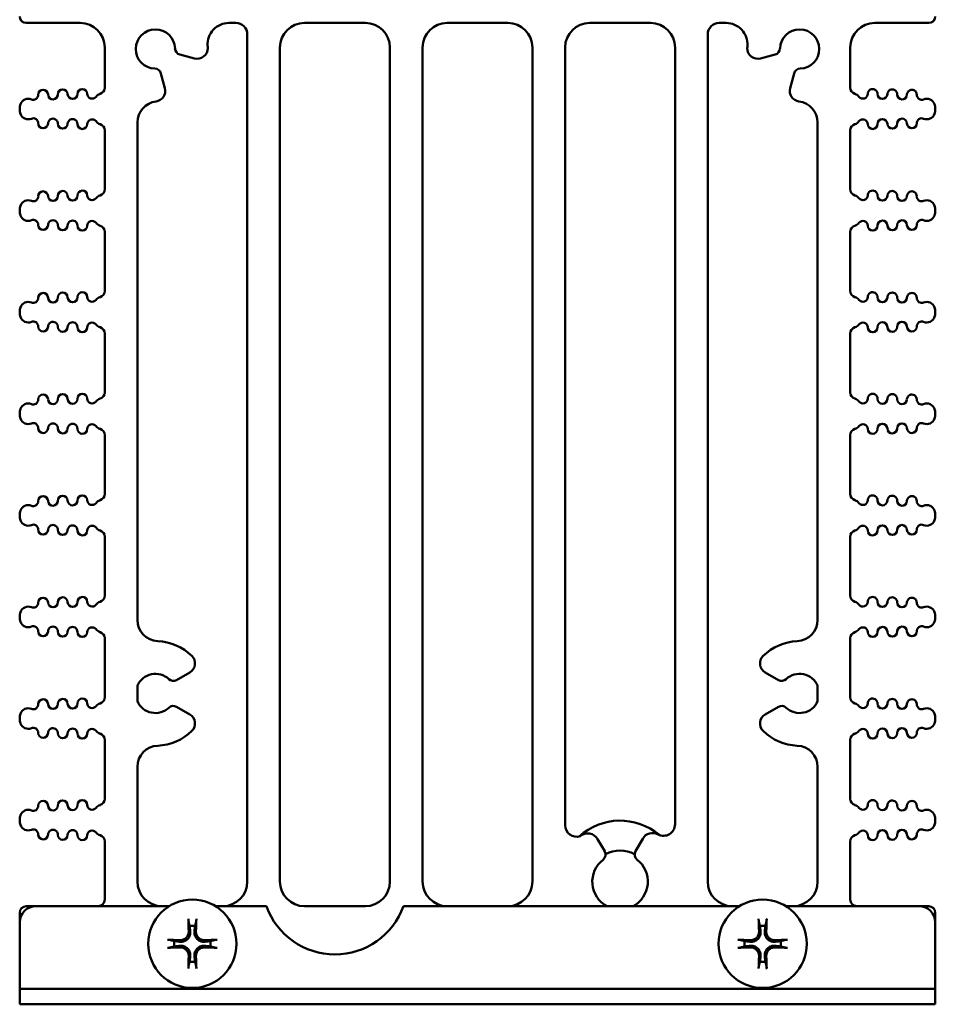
# Model space of a CAD drawing. Header units: inches. Extents: x 1 to 24, y 0.4 to 18.8.
# Tile 1 of 25: x 9.3 to 12.1, y 0.4 to 3.4. Entities that reach past the tile are written whole.
import ezdxf

# ---------------------------------------------------------------- set-up
doc = ezdxf.new("R2010")
doc.units = ezdxf.units.IN
doc.header["$LTSCALE"] = 0.8
doc.header["$MEASUREMENT"] = 0
doc.layers.add('Visible (ANSI)', color=7, linetype='Continuous', lineweight=50)

msp = doc.modelspace()

# ---------------------------------------------------------------- linework, layer by layer
at = {"layer": 'Visible (ANSI)'}
for p, q in [((9.3647, 3.4223), (9.5297, 3.4223)), ((9.9842, 3.4223), (10.0057, 3.4223)), ((10.2157, 3.4223), (10.4017, 3.4223)), ((10.6517, 3.4223), (10.8377, 3.4223)), ((11.0877, 3.4223), (11.2737, 3.4223)), ((11.4837, 3.4223), (11.5051, 3.4223)), ((11.9597, 3.4223), (12.1247, 3.4223)), ((10.0407, 3.3873), (10.0407, 0.7973)), ((11.4487, 0.7973), (11.4487, 3.3873)), ((9.6047, 3.3473), (9.6047, 3.2246)), ((10.1407, 0.7973), (10.1407, 3.3473)), ((10.4767, 3.3473), (10.4767, 0.7973)), ((10.5767, 0.7973), (10.5767, 3.3473)), ((10.9127, 3.3473), (10.9127, 0.7973)), ((11.0127, 0.9696), (11.0127, 3.3473)), ((11.3487, 3.3473), (11.3487, 0.9725)), ((11.8847, 3.2246), (11.8847, 3.3473)), ((9.8345, 3.3257), (9.8794, 3.3137)), ((11.61, 3.3137), (11.6549, 3.3257)), ((9.7888, 3.2225), (9.7767, 3.2679)), ((11.7127, 3.2679), (11.7005, 3.2225)), ((9.3447, 3.1584), (9.3447, 3.1601)), ((12.1447, 3.1584), (12.1447, 3.1601)), ((9.7047, 1.5975), (9.7047, 3.118)), ((11.7847, 3.118), (11.7847, 1.5975)), ((9.6047, 3.0939), (9.6047, 2.914)), ((11.8847, 2.914), (11.8847, 3.0939)), ((9.3447, 2.8479), (9.3447, 2.8495)), ((12.1447, 2.8479), (12.1447, 2.8495)), ((9.6047, 2.7834), (9.6047, 2.6035)), ((11.8847, 2.6035), (11.8847, 2.7834)), ((9.3447, 2.5373), (9.3447, 2.5389)), ((12.1447, 2.5373), (12.1447, 2.5389)), ((9.6047, 2.4728), (9.6047, 2.2929)), ((11.8847, 2.2929), (11.8847, 2.4728)), ((9.3447, 2.2268), (9.3447, 2.2284)), ((12.1447, 2.2268), (12.1447, 2.2284)), ((9.6047, 2.1622), (9.6047, 1.9824)), ((11.8847, 1.9824), (11.8847, 2.1622)), ((9.3447, 1.9162), (9.3447, 1.9178)), ((12.1447, 1.9162), (12.1447, 1.9178)), ((9.6047, 1.8517), (9.6047, 1.6718)), ((11.8847, 1.6718), (11.8847, 1.8517)), ((9.3447, 1.6057), (9.3447, 1.6073)), ((12.1447, 1.6057), (12.1447, 1.6073)), ((9.6047, 1.5411), (9.6047, 1.3613)), ((11.8847, 1.3613), (11.8847, 1.5411)), ((9.8246, 1.4136), (9.8648, 1.4368)), ((11.6245, 1.4368), (11.6647, 1.4136)), ((9.7047, 1.3488), (9.7047, 1.3967)), ((11.7847, 1.3967), (11.7847, 1.3488)), ((9.8648, 1.3086), (9.8246, 1.3319)), ((11.6647, 1.3319), (11.6245, 1.3086)), ((9.3447, 1.2951), (9.3447, 1.2967)), ((12.1447, 1.2951), (12.1447, 1.2967)), ((9.6047, 1.2306), (9.6047, 1.0507)), ((11.8847, 1.0507), (11.8847, 1.2306)), ((9.7047, 0.7973), (9.7047, 1.148)), ((11.7847, 1.148), (11.7847, 0.7973)), ((9.3447, 0.9846), (9.3447, 0.9862)), ((12.1447, 0.9846), (12.1447, 0.9862)), ((9.6047, 0.92), (9.6047, 0.7423)), ((11.1336, 0.8902), (11.112, 0.9275)), ((11.2499, 0.9286), (11.2278, 0.8902)), ((11.8847, 0.7423), (11.8847, 0.92)), ((9.3447, 0.7023), (9.3447, 0.6723)), ((9.3947, 0.7223), (9.3647, 0.7223)), ((9.3947, 0.7223), (9.8019, 0.7223)), ((9.9434, 0.7223), (10.0992, 0.7223)), ((10.4017, 0.7223), (10.2157, 0.7223)), ((10.5181, 0.7223), (11.5459, 0.7223)), ((11.6874, 0.7223), (12.0947, 0.7223)), ((12.1247, 0.7223), (12.0947, 0.7223)), ((12.1447, 0.7023), (12.1447, 0.6723)), ((9.3447, 0.4701), (9.3447, 0.6723)), ((12.1447, 0.6723), (12.1447, 0.4701)), ((9.3447, 0.4701), (9.3947, 0.4701)), ((9.3447, 0.4701), (9.3447, 0.4223)), ((9.3447, 0.4701), (9.3447, 0.4701)), ((12.0947, 0.4701), (9.3947, 0.4701)), ((12.0947, 0.4701), (12.1447, 0.4701)), ((12.1447, 0.4223), (12.1447, 0.4701)), ((12.1447, 0.4701), (12.1447, 0.4701)), ((9.3947, 0.4223), (9.3447, 0.4223)), ((9.3947, 0.4223), (12.0947, 0.4223)), ((12.1447, 0.4223), (12.0947, 0.4223))]:
    msp.add_line(p, q, dxfattribs=at)
for centre in [(9.8727, 0.6073), (11.6167, 0.6073)]:
    msp.add_circle(centre, 0.135, dxfattribs=at)
for centre, radius, start, end in [((9.3647, 3.4423), 0.02, 180, 270), ((12.1247, 3.4423), 0.02, 270, 0), ((9.5297, 3.3473), 0.075, 0, 90), ((9.7597, 3.3427), 0.06, 1.6545, 268.3455), ((9.9842, 3.3573), 0.065, 90, 183.7114), ((10.0057, 3.3873), 0.035, 0, 90), ((10.2157, 3.3473), 0.075, 90, 180), ((10.4017, 3.3473), 0.075, 0, 90), ((10.6517, 3.3473), 0.075, 90, 180), ((10.8377, 3.3473), 0.075, 0, 90), ((11.0877, 3.3473), 0.075, 90, 180), ((11.2737, 3.3473), 0.075, 0, 90), ((11.4837, 3.3873), 0.035, 90, 180), ((11.5051, 3.3573), 0.065, 356.2886, 90), ((11.7297, 3.3427), 0.06, 271.6545, 178.3455), ((11.9597, 3.3473), 0.075, 90, 180), ((9.8396, 3.345), 0.02, 181.6545, 255), ((9.8876, 3.3446), 0.032, 255, 0.8354), ((9.7597, 3.3427), 0.16, 0.8354, 3.7114), ((11.7297, 3.3427), 0.16, 176.2886, 179.1646), ((11.6017, 3.3446), 0.032, 179.1646, 285), ((11.6497, 3.345), 0.02, 285, 358.3455), ((9.7573, 3.2628), 0.02, 15, 88.3455), ((11.732, 3.2628), 0.02, 91.6545, 165), ((9.5847, 3.2246), 0.02, 287.2568, 0), ((9.7579, 3.2143), 0.032, 276.9465, 15), ((11.7314, 3.2143), 0.032, 165, 263.0535), ((11.9047, 3.2246), 0.02, 180, 252.7432), ((9.3706, 3.1658), 0.025, 66.8521, 160.9481), ((9.3863, 3.2026), 0.015, 246.8521, 1.1017), ((9.4163, 3.2031), 0.015, 1.1017, 181.1017), ((9.4463, 3.2037), 0.015, 181.1017, 1.1017), ((9.4763, 3.2043), 0.015, 1.1017, 181.1017), ((9.5063, 3.2049), 0.015, 181.1017, 1.1017), ((9.5363, 3.2054), 0.015, 1.1017, 181.1017), ((9.5663, 3.206), 0.015, 181.1017, 322.4195), ((9.598, 3.1816), 0.025, 107.2568, 142.4195), ((11.8913, 3.1816), 0.025, 37.5805, 72.7432), ((11.923, 3.206), 0.015, 217.5805, 358.8983), ((11.953, 3.2054), 0.015, 358.8983, 178.8983), ((11.983, 3.2049), 0.015, 178.8983, 358.8983), ((12.013, 3.2043), 0.015, 358.8983, 178.8983), ((12.043, 3.2037), 0.015, 178.8983, 358.8983), ((12.073, 3.2031), 0.015, 358.8983, 178.8983), ((12.103, 3.2026), 0.015, 178.8983, 293.1479), ((12.1187, 3.1658), 0.025, 19.0519, 113.1479), ((9.3872, 3.1601), 0.0425, 160.9481, 180), ((9.7697, 3.118), 0.065, 96.9465, 180), ((11.7197, 3.118), 0.065, 0, 83.0535), ((12.1022, 3.1601), 0.0425, 0, 19.0519), ((9.3872, 3.1584), 0.0425, 180, 199.0519), ((9.3706, 3.1527), 0.025, 199.0519, 293.1479), ((9.3863, 3.1159), 0.015, 358.8983, 113.1479), ((12.103, 3.1159), 0.015, 66.8521, 181.1017), ((12.1187, 3.1527), 0.025, 246.8521, 340.9481), ((12.1022, 3.1584), 0.0425, 340.9481, 0), ((9.4163, 3.1154), 0.015, 178.8983, 358.8983), ((9.4463, 3.1148), 0.015, 358.8983, 178.8983), ((9.4763, 3.1142), 0.015, 178.8983, 358.8983), ((9.5063, 3.1136), 0.015, 358.8983, 178.8983), ((9.5363, 3.1131), 0.015, 178.8983, 358.8983), ((9.5663, 3.1125), 0.015, 37.5805, 178.8983), ((9.598, 3.1369), 0.025, 217.5805, 252.7432), ((9.5847, 3.0939), 0.02, 0, 72.7432), ((11.9047, 3.0939), 0.02, 107.2568, 180), ((11.8913, 3.1369), 0.025, 287.2568, 322.4195), ((11.923, 3.1125), 0.015, 1.1017, 142.4195), ((11.953, 3.1131), 0.015, 181.1017, 1.1017), ((11.983, 3.1136), 0.015, 1.1017, 181.1017), ((12.013, 3.1142), 0.015, 181.1017, 1.1017), ((12.043, 3.1148), 0.015, 1.1017, 181.1017), ((12.073, 3.1154), 0.015, 181.1017, 1.1017), ((9.3863, 2.892), 0.015, 246.8521, 1.1017), ((9.4163, 2.8926), 0.015, 1.1017, 181.1017), ((9.4463, 2.8931), 0.015, 181.1017, 1.1017), ((9.4763, 2.8937), 0.015, 1.1017, 181.1017), ((9.5063, 2.8943), 0.015, 181.1017, 1.1017), ((9.5363, 2.8949), 0.015, 1.1017, 181.1017), ((9.5663, 2.8955), 0.015, 181.1017, 322.4195), ((9.598, 2.8711), 0.025, 107.2568, 142.4195), ((9.5847, 2.914), 0.02, 287.2568, 0), ((11.9047, 2.914), 0.02, 180, 252.7432), ((11.8913, 2.8711), 0.025, 37.5805, 72.7432), ((11.923, 2.8955), 0.015, 217.5805, 358.8983), ((11.953, 2.8949), 0.015, 358.8983, 178.8983), ((11.983, 2.8943), 0.015, 178.8983, 358.8983), ((12.013, 2.8937), 0.015, 358.8983, 178.8983), ((12.043, 2.8931), 0.015, 178.8983, 358.8983), ((12.073, 2.8926), 0.015, 358.8983, 178.8983), ((12.103, 2.892), 0.015, 178.8983, 293.1479), ((9.3872, 2.8495), 0.0425, 160.9481, 180), ((9.3706, 2.8552), 0.025, 66.8521, 160.9481), ((12.1187, 2.8552), 0.025, 19.0519, 113.1479), ((12.1022, 2.8495), 0.0425, 0, 19.0519), ((9.3872, 2.8479), 0.0425, 180, 199.0519), ((9.3706, 2.8422), 0.025, 199.0519, 293.1479), ((12.1187, 2.8422), 0.025, 246.8521, 340.9481), ((12.1022, 2.8479), 0.0425, 340.9481, 0), ((9.3863, 2.8054), 0.015, 358.8983, 113.1479), ((9.4163, 2.8048), 0.015, 178.8983, 358.8983), ((9.4463, 2.8042), 0.015, 358.8983, 178.8983), ((9.4763, 2.8037), 0.015, 178.8983, 358.8983), ((9.5063, 2.8031), 0.015, 358.8983, 178.8983), ((9.5363, 2.8025), 0.015, 178.8983, 358.8983), ((9.5663, 2.8019), 0.015, 37.5805, 178.8983), ((9.598, 2.8263), 0.025, 217.5805, 252.7432), ((9.5847, 2.7834), 0.02, 0, 72.7432), ((11.9047, 2.7834), 0.02, 107.2568, 180), ((11.8913, 2.8263), 0.025, 287.2568, 322.4195), ((11.923, 2.8019), 0.015, 1.1017, 142.4195), ((11.953, 2.8025), 0.015, 181.1017, 1.1017), ((11.983, 2.8031), 0.015, 1.1017, 181.1017), ((12.013, 2.8037), 0.015, 181.1017, 1.1017), ((12.043, 2.8042), 0.015, 1.1017, 181.1017), ((12.073, 2.8048), 0.015, 181.1017, 1.1017), ((12.103, 2.8054), 0.015, 66.8521, 181.1017), ((9.4163, 2.582), 0.015, 1.1017, 181.1017), ((9.4763, 2.5832), 0.015, 1.1017, 181.1017), ((9.5363, 2.5843), 0.015, 1.1017, 181.1017), ((9.5847, 2.6035), 0.02, 287.2568, 0), ((11.9047, 2.6035), 0.02, 180, 252.7432), ((11.953, 2.5843), 0.015, 358.8983, 178.8983), ((12.013, 2.5832), 0.015, 358.8983, 178.8983), ((12.073, 2.582), 0.015, 358.8983, 178.8983), ((9.3706, 2.5447), 0.025, 66.8521, 160.9481), ((9.3863, 2.5814), 0.015, 246.8521, 1.1017), ((9.4463, 2.5826), 0.015, 181.1017, 1.1017), ((9.5063, 2.5837), 0.015, 181.1017, 1.1017), ((9.5663, 2.5849), 0.015, 181.1017, 322.4195), ((9.598, 2.5605), 0.025, 107.2568, 142.4195), ((11.8913, 2.5605), 0.025, 37.5805, 72.7432), ((11.923, 2.5849), 0.015, 217.5805, 358.8983), ((11.983, 2.5837), 0.015, 178.8983, 358.8983), ((12.043, 2.5826), 0.015, 178.8983, 358.8983), ((12.103, 2.5814), 0.015, 178.8983, 293.1479), ((12.1187, 2.5447), 0.025, 19.0519, 113.1479), ((9.3872, 2.5389), 0.0425, 160.9481, 180), ((9.3872, 2.5373), 0.0425, 180, 199.0519), ((12.1022, 2.5389), 0.0425, 0, 19.0519), ((12.1022, 2.5373), 0.0425, 340.9481, 0), ((9.3706, 2.5316), 0.025, 199.0519, 293.1479), ((9.3863, 2.4948), 0.015, 358.8983, 113.1479), ((9.4463, 2.4937), 0.015, 358.8983, 178.8983), ((9.5063, 2.4925), 0.015, 358.8983, 178.8983), ((9.5663, 2.4914), 0.015, 37.5805, 178.8983), ((9.598, 2.5158), 0.025, 217.5805, 252.7432), ((11.8913, 2.5158), 0.025, 287.2568, 322.4195), ((11.923, 2.4914), 0.015, 1.1017, 142.4195), ((11.983, 2.4925), 0.015, 1.1017, 181.1017), ((12.043, 2.4937), 0.015, 1.1017, 181.1017), ((12.103, 2.4948), 0.015, 66.8521, 181.1017), ((12.1187, 2.5316), 0.025, 246.8521, 340.9481), ((9.4163, 2.4943), 0.015, 178.8983, 358.8983), ((9.4763, 2.4931), 0.015, 178.8983, 358.8983), ((9.5363, 2.492), 0.015, 178.8983, 358.8983), ((9.5847, 2.4728), 0.02, 0, 72.7432), ((11.9047, 2.4728), 0.02, 107.2568, 180), ((11.953, 2.492), 0.015, 181.1017, 1.1017), ((12.013, 2.4931), 0.015, 181.1017, 1.1017), ((12.073, 2.4943), 0.015, 181.1017, 1.1017), ((9.4763, 2.2726), 0.015, 1.1017, 181.1017), ((9.5363, 2.2738), 0.015, 1.1017, 181.1017), ((9.5847, 2.2929), 0.02, 287.2568, 0), ((11.9047, 2.2929), 0.02, 180, 252.7432), ((11.953, 2.2738), 0.015, 358.8983, 178.8983), ((12.013, 2.2726), 0.015, 358.8983, 178.8983), ((9.3706, 2.2341), 0.025, 66.8521, 160.9481), ((9.3863, 2.2709), 0.015, 246.8521, 1.1017), ((9.4163, 2.2715), 0.015, 1.1017, 181.1017), ((9.4463, 2.272), 0.015, 181.1017, 1.1017), ((9.5063, 2.2732), 0.015, 181.1017, 1.1017), ((9.5663, 2.2743), 0.015, 181.1017, 322.4195), ((9.598, 2.2499), 0.025, 107.2568, 142.4195), ((11.8913, 2.2499), 0.025, 37.5805, 72.7432), ((11.923, 2.2743), 0.015, 217.5805, 358.8983), ((11.983, 2.2732), 0.015, 178.8983, 358.8983), ((12.043, 2.272), 0.015, 178.8983, 358.8983), ((12.073, 2.2715), 0.015, 358.8983, 178.8983), ((12.103, 2.2709), 0.015, 178.8983, 293.1479), ((12.1187, 2.2341), 0.025, 19.0519, 113.1479), ((9.3872, 2.2284), 0.0425, 160.9481, 180), ((12.1022, 2.2284), 0.0425, 0, 19.0519), ((9.3872, 2.2268), 0.0425, 180, 199.0519), ((9.3706, 2.2211), 0.025, 199.0519, 293.1479), ((9.3863, 2.1843), 0.015, 358.8983, 113.1479), ((9.4463, 2.1831), 0.015, 358.8983, 178.8983), ((12.043, 2.1831), 0.015, 1.1017, 181.1017), ((12.103, 2.1843), 0.015, 66.8521, 181.1017), ((12.1187, 2.2211), 0.025, 246.8521, 340.9481), ((12.1022, 2.2268), 0.0425, 340.9481, 0), ((9.4163, 2.1837), 0.015, 178.8983, 358.8983), ((9.4763, 2.1826), 0.015, 178.8983, 358.8983), ((9.5063, 2.182), 0.015, 358.8983, 178.8983), ((9.5363, 2.1814), 0.015, 178.8983, 358.8983), ((9.5663, 2.1808), 0.015, 37.5805, 178.8983), ((9.598, 2.2052), 0.025, 217.5805, 252.7432), ((9.5847, 2.1622), 0.02, 0, 72.7432), ((11.9047, 2.1622), 0.02, 107.2568, 180), ((11.8913, 2.2052), 0.025, 287.2568, 322.4195), ((11.923, 2.1808), 0.015, 1.1017, 142.4195), ((11.953, 2.1814), 0.015, 181.1017, 1.1017), ((11.983, 2.182), 0.015, 1.1017, 181.1017), ((12.013, 2.1826), 0.015, 181.1017, 1.1017), ((12.073, 2.1837), 0.015, 181.1017, 1.1017), ((9.3863, 1.9603), 0.015, 246.8521, 1.1017), ((9.4163, 1.9609), 0.015, 1.1017, 181.1017), ((9.4463, 1.9615), 0.015, 181.1017, 1.1017), ((9.4763, 1.9621), 0.015, 1.1017, 181.1017), ((9.5063, 1.9626), 0.015, 181.1017, 1.1017), ((9.5363, 1.9632), 0.015, 1.1017, 181.1017), ((9.5663, 1.9638), 0.015, 181.1017, 322.4195), ((9.598, 1.9394), 0.025, 107.2568, 142.4195), ((9.5847, 1.9824), 0.02, 287.2568, 0), ((11.9047, 1.9824), 0.02, 180, 252.7432), ((11.8913, 1.9394), 0.025, 37.5805, 72.7432), ((11.923, 1.9638), 0.015, 217.5805, 358.8983), ((11.953, 1.9632), 0.015, 358.8983, 178.8983), ((11.983, 1.9626), 0.015, 178.8983, 358.8983), ((12.013, 1.9621), 0.015, 358.8983, 178.8983), ((12.043, 1.9615), 0.015, 178.8983, 358.8983), ((12.073, 1.9609), 0.015, 358.8983, 178.8983), ((12.103, 1.9603), 0.015, 178.8983, 293.1479), ((9.3872, 1.9178), 0.0425, 160.9481, 180), ((9.3706, 1.9235), 0.025, 66.8521, 160.9481), ((12.1187, 1.9235), 0.025, 19.0519, 113.1479), ((12.1022, 1.9178), 0.0425, 0, 19.0519), ((9.3872, 1.9162), 0.0425, 180, 199.0519), ((9.3706, 1.9105), 0.025, 199.0519, 293.1479), ((12.1187, 1.9105), 0.025, 246.8521, 340.9481), ((12.1022, 1.9162), 0.0425, 340.9481, 0), ((9.3863, 1.8737), 0.015, 358.8983, 113.1479), ((9.4163, 1.8731), 0.015, 178.8983, 358.8983), ((9.4463, 1.8726), 0.015, 358.8983, 178.8983), ((9.4763, 1.872), 0.015, 178.8983, 358.8983), ((9.5063, 1.8714), 0.015, 358.8983, 178.8983), ((9.5363, 1.8708), 0.015, 178.8983, 358.8983), ((9.5663, 1.8703), 0.015, 37.5805, 178.8983), ((9.598, 1.8947), 0.025, 217.5805, 252.7432), ((9.5847, 1.8517), 0.02, 0, 72.7432), ((11.9047, 1.8517), 0.02, 107.2568, 180), ((11.8913, 1.8947), 0.025, 287.2568, 322.4195), ((11.923, 1.8703), 0.015, 1.1017, 142.4195), ((11.953, 1.8708), 0.015, 181.1017, 1.1017), ((11.983, 1.8714), 0.015, 1.1017, 181.1017), ((12.013, 1.872), 0.015, 181.1017, 1.1017), ((12.043, 1.8726), 0.015, 1.1017, 181.1017), ((12.073, 1.8731), 0.015, 181.1017, 1.1017), ((12.103, 1.8737), 0.015, 66.8521, 181.1017), ((9.4163, 1.6503), 0.015, 1.1017, 181.1017), ((9.4763, 1.6515), 0.015, 1.1017, 181.1017), ((9.5363, 1.6527), 0.015, 1.1017, 181.1017), ((9.5847, 1.6718), 0.02, 287.2568, 0), ((11.9047, 1.6718), 0.02, 180, 252.7432), ((11.953, 1.6527), 0.015, 358.8983, 178.8983), ((12.013, 1.6515), 0.015, 358.8983, 178.8983), ((12.073, 1.6503), 0.015, 358.8983, 178.8983), ((9.3706, 1.613), 0.025, 66.8521, 160.9481), ((9.3863, 1.6498), 0.015, 246.8521, 1.1017), ((9.4463, 1.6509), 0.015, 181.1017, 1.1017), ((9.5063, 1.6521), 0.015, 181.1017, 1.1017), ((9.5663, 1.6532), 0.015, 181.1017, 322.4195), ((9.598, 1.6288), 0.025, 107.2568, 142.4195), ((11.8913, 1.6288), 0.025, 37.5805, 72.7432), ((11.923, 1.6532), 0.015, 217.5805, 358.8983), ((11.983, 1.6521), 0.015, 178.8983, 358.8983), ((12.043, 1.6509), 0.015, 178.8983, 358.8983), ((12.103, 1.6498), 0.015, 178.8983, 293.1479), ((12.1187, 1.613), 0.025, 19.0519, 113.1479), ((9.3872, 1.6073), 0.0425, 160.9481, 180), ((9.3872, 1.6057), 0.0425, 180, 199.0519), ((9.7697, 1.5975), 0.065, 180, 267.4527), ((11.7197, 1.5975), 0.065, 272.5473, 0), ((12.1022, 1.6073), 0.0425, 0, 19.0519), ((12.1022, 1.6057), 0.0425, 340.9481, 0), ((9.3706, 1.5999), 0.025, 199.0519, 293.1479), ((9.3863, 1.5632), 0.015, 358.8983, 113.1479), ((9.4463, 1.562), 0.015, 358.8983, 178.8983), ((9.5063, 1.5609), 0.015, 358.8983, 178.8983), ((9.5663, 1.5597), 0.015, 37.5805, 178.8983), ((9.598, 1.5841), 0.025, 217.5805, 252.7432), ((11.8913, 1.5841), 0.025, 287.2568, 322.4195), ((11.923, 1.5597), 0.015, 1.1017, 142.4195), ((11.983, 1.5609), 0.015, 1.1017, 181.1017), ((12.043, 1.562), 0.015, 1.1017, 181.1017), ((12.103, 1.5632), 0.015, 66.8521, 181.1017), ((12.1187, 1.5999), 0.025, 246.8521, 340.9481), ((9.4163, 1.5626), 0.015, 178.8983, 358.8983), ((9.4763, 1.5614), 0.015, 178.8983, 358.8983), ((9.5363, 1.5603), 0.015, 178.8983, 358.8983), ((9.5847, 1.5411), 0.02, 0, 72.7432), ((11.9047, 1.5411), 0.02, 107.2568, 180), ((11.953, 1.5603), 0.015, 181.1017, 1.1017), ((12.013, 1.5614), 0.015, 181.1017, 1.1017), ((12.073, 1.5626), 0.015, 181.1017, 1.1017), ((9.7597, 1.3727), 0.16, 45.8354, 87.4527), ((11.7297, 1.3727), 0.16, 92.5473, 134.1646), ((9.8488, 1.4646), 0.032, 300, 45.8354), ((11.6405, 1.4646), 0.032, 134.1646, 240), ((9.7597, 1.3727), 0.06, 46.6545, 156.4435), ((9.8146, 1.4309), 0.02, 226.6545, 300), ((11.6747, 1.4309), 0.02, 240, 313.3455), ((11.7297, 1.3727), 0.06, 23.5565, 133.3455), ((9.4163, 1.3398), 0.015, 1.1017, 181.1017), ((9.4763, 1.3409), 0.015, 1.1017, 181.1017), ((9.5363, 1.3421), 0.015, 1.1017, 181.1017), ((9.5847, 1.3613), 0.02, 287.2568, 0), ((11.9047, 1.3613), 0.02, 180, 252.7432), ((11.953, 1.3421), 0.015, 358.8983, 178.8983), ((12.013, 1.3409), 0.015, 358.8983, 178.8983), ((12.073, 1.3398), 0.015, 358.8983, 178.8983), ((9.3706, 1.3024), 0.025, 66.8521, 160.9481), ((9.3863, 1.3392), 0.015, 246.8521, 1.1017), ((9.4463, 1.3404), 0.015, 181.1017, 1.1017), ((9.5063, 1.3415), 0.015, 181.1017, 1.1017), ((9.5663, 1.3427), 0.015, 181.1017, 322.4195), ((9.598, 1.3183), 0.025, 107.2568, 142.4195), ((9.7597, 1.3727), 0.06, 203.5565, 313.3455), ((9.8146, 1.3146), 0.02, 60, 133.3455), ((11.6747, 1.3146), 0.02, 46.6545, 120), ((11.7297, 1.3727), 0.06, 226.6545, 336.4435), ((11.8913, 1.3183), 0.025, 37.5805, 72.7432), ((11.923, 1.3427), 0.015, 217.5805, 358.8983), ((11.983, 1.3415), 0.015, 178.8983, 358.8983), ((12.043, 1.3404), 0.015, 178.8983, 358.8983), ((12.103, 1.3392), 0.015, 178.8983, 293.1479), ((12.1187, 1.3024), 0.025, 19.0519, 113.1479), ((9.3872, 1.2967), 0.0425, 160.9481, 180), ((9.3872, 1.2951), 0.0425, 180, 199.0519), ((9.8488, 1.2809), 0.032, 314.1646, 60), ((11.6405, 1.2809), 0.032, 120, 225.8354), ((12.1022, 1.2967), 0.0425, 0, 19.0519), ((12.1022, 1.2951), 0.0425, 340.9481, 0), ((9.3706, 1.2894), 0.025, 199.0519, 293.1479), ((9.3863, 1.2526), 0.015, 358.8983, 113.1479), ((9.4463, 1.2515), 0.015, 358.8983, 178.8983), ((9.5063, 1.2503), 0.015, 358.8983, 178.8983), ((11.983, 1.2503), 0.015, 1.1017, 181.1017), ((12.043, 1.2515), 0.015, 1.1017, 181.1017), ((12.103, 1.2526), 0.015, 66.8521, 181.1017), ((12.1187, 1.2894), 0.025, 246.8521, 340.9481), ((9.4163, 1.252), 0.015, 178.8983, 358.8983), ((9.4763, 1.2509), 0.015, 178.8983, 358.8983), ((9.5363, 1.2497), 0.015, 178.8983, 358.8983), ((9.5663, 1.2492), 0.015, 37.5805, 178.8983), ((9.598, 1.2735), 0.025, 217.5805, 252.7432), ((9.5847, 1.2306), 0.02, 0, 72.7432), ((9.7597, 1.3727), 0.16, 272.5473, 314.1646), ((11.7297, 1.3727), 0.16, 225.8354, 267.4527), ((11.9047, 1.2306), 0.02, 107.2568, 180), ((11.8913, 1.2735), 0.025, 287.2568, 322.4195), ((11.923, 1.2492), 0.015, 1.1017, 142.4195), ((11.953, 1.2497), 0.015, 181.1017, 1.1017), ((12.013, 1.2509), 0.015, 181.1017, 1.1017), ((12.073, 1.252), 0.015, 181.1017, 1.1017), ((9.7697, 1.148), 0.065, 92.5473, 180), ((11.7197, 1.148), 0.065, 0, 87.4527), ((9.3863, 1.0287), 0.015, 246.8521, 1.1017), ((9.4163, 1.0292), 0.015, 1.1017, 181.1017), ((9.4463, 1.0298), 0.015, 181.1017, 1.1017), ((9.4763, 1.0304), 0.015, 1.1017, 181.1017), ((9.5063, 1.031), 0.015, 181.1017, 1.1017), ((9.5363, 1.0315), 0.015, 1.1017, 181.1017), ((9.5663, 1.0321), 0.015, 181.1017, 322.4195), ((9.598, 1.0077), 0.025, 107.2568, 142.4195), ((9.5847, 1.0507), 0.02, 287.2568, 0), ((11.9047, 1.0507), 0.02, 180, 252.7432), ((11.8913, 1.0077), 0.025, 37.5805, 72.7432), ((11.923, 1.0321), 0.015, 217.5805, 358.8983), ((11.953, 1.0315), 0.015, 358.8983, 178.8983), ((11.983, 1.031), 0.015, 178.8983, 358.8983), ((12.013, 1.0304), 0.015, 358.8983, 178.8983), ((12.043, 1.0298), 0.015, 178.8983, 358.8983), ((12.073, 1.0292), 0.015, 358.8983, 178.8983), ((12.103, 1.0287), 0.015, 178.8983, 293.1479), ((9.3872, 0.9862), 0.0425, 160.9481, 180), ((9.3706, 0.9919), 0.025, 66.8521, 160.9481), ((12.1187, 0.9919), 0.025, 19.0519, 113.1479), ((12.1022, 0.9862), 0.0425, 0, 19.0519), ((9.3872, 0.9846), 0.0425, 180, 199.0519), ((9.3706, 0.9788), 0.025, 199.0519, 293.1479), ((11.0477, 0.9696), 0.035, 180, 288.2365), ((11.1807, 0.7973), 0.1865, 49.9363, 132.2149), ((11.3137, 0.9725), 0.035, 241.4546, 0), ((12.1187, 0.9788), 0.025, 246.8521, 340.9481), ((12.1022, 0.9846), 0.0425, 340.9481, 0), ((9.3863, 0.9421), 0.015, 358.8983, 113.1479), ((9.4163, 0.9415), 0.015, 178.8983, 358.8983), ((9.4463, 0.9409), 0.015, 358.8983, 178.8983), ((9.4763, 0.9403), 0.015, 178.8983, 358.8983), ((9.5063, 0.9398), 0.015, 358.8983, 178.8983), ((9.5363, 0.9392), 0.015, 178.8983, 358.8983), ((9.5663, 0.9386), 0.015, 37.5805, 178.8983), ((9.598, 0.963), 0.025, 217.5805, 252.7432), ((9.5847, 0.92), 0.02, 0, 72.7432), ((11.0817, 0.91), 0.035, 30, 131.2781), ((11.2802, 0.9111), 0.035, 61.4546, 150), ((11.9047, 0.92), 0.02, 107.2568, 180), ((11.8913, 0.963), 0.025, 287.2568, 322.4195), ((11.923, 0.9386), 0.015, 1.1017, 142.4195), ((11.953, 0.9392), 0.015, 181.1017, 1.1017), ((11.983, 0.9398), 0.015, 1.1017, 181.1017), ((12.013, 0.9403), 0.015, 181.1017, 1.1017), ((12.043, 0.9409), 0.015, 1.1017, 181.1017), ((12.073, 0.9415), 0.015, 181.1017, 1.1017), ((12.103, 0.9421), 0.015, 66.8521, 181.1017), ((11.1162, 0.8802), 0.02, 307.8471, 30), ((11.1807, 0.7973), 0.095, 62.1018, 117.8982), ((11.2451, 0.8802), 0.02, 150, 232.1529), ((11.1807, 0.7973), 0.085, 127.8471, 241.9275), ((11.1807, 0.7973), 0.085, 298.0725, 52.1529), ((9.7797, 0.7973), 0.075, 180, 270), ((9.9657, 0.7973), 0.075, 270, 0), ((10.2157, 0.7973), 0.075, 180, 270), ((10.4017, 0.7973), 0.075, 270, 0), ((10.6517, 0.7973), 0.075, 180, 270), ((10.8377, 0.7973), 0.075, 270, 0), ((11.5237, 0.7973), 0.075, 180, 270), ((11.7097, 0.7973), 0.075, 270, 0), ((9.5847, 0.7423), 0.02, 270, 0), ((11.9047, 0.7423), 0.02, 180, 270), ((9.3647, 0.7023), 0.02, 90, 180), ((9.3947, 0.6723), 0.05, 90, 180), ((10.3087, 0.7973), 0.2225, 199.699, 340.301), ((12.0947, 0.6723), 0.05, 0, 90), ((12.1247, 0.7023), 0.02, 0, 90), ((9.8727, 0.6073), 0.0553, 81.4296, 98.5704), ((11.6167, 0.6073), 0.0553, 81.4296, 98.5704), ((9.8727, 0.6073), 0.0553, 171.4296, 188.5704), ((9.8727, 0.6073), 0.0553, 351.4296, 8.5704), ((11.6167, 0.6073), 0.0553, 171.4296, 188.5704), ((11.6167, 0.6073), 0.0553, 351.4296, 8.5704), ((9.8727, 0.6073), 0.0553, 261.4296, 278.5704), ((11.6167, 0.6073), 0.0553, 261.4296, 278.5704)]:
    msp.add_arc(centre, radius, start, end, dxfattribs=at)
for centre, major_axis, start_param, end_param in [((9.879, 0.6077), (0.0111, -0.175), 4.261039, 4.4898), ((9.8664, 0.6077), (0.0111, 0.175), 4.934978, 5.163739), ((11.623, 0.6077), (0.0111, -0.175), 4.261039, 4.4898), ((11.6104, 0.6077), (0.0111, 0.175), 4.934978, 5.163739), ((9.8723, 0.601), (-0.175, 0.0111), 4.934978, 5.163739), ((9.8731, 0.601), (-0.175, -0.0111), 4.261039, 4.4898), ((11.6163, 0.601), (-0.175, 0.0111), 4.934978, 5.163739), ((11.6171, 0.601), (-0.175, -0.0111), 4.261039, 4.4898), ((9.8723, 0.6136), (0.175, 0.0111), 4.261039, 4.4898), ((9.8731, 0.6136), (0.175, -0.0111), 4.934978, 5.163739), ((11.6163, 0.6136), (0.175, 0.0111), 4.261039, 4.4898), ((11.6171, 0.6136), (0.175, -0.0111), 4.934978, 5.163739), ((9.879, 0.6069), (-0.0111, -0.175), 4.934978, 5.163739), ((9.8664, 0.6069), (-0.0111, 0.175), 4.261039, 4.4898), ((11.623, 0.6069), (-0.0111, -0.175), 4.934978, 5.163739), ((11.6104, 0.6069), (-0.0111, 0.175), 4.261039, 4.4898)]:
    msp.add_ellipse(centre, major_axis=major_axis, ratio=0.087156, start_param=start_param, end_param=end_param, dxfattribs=at)
for points, knots in [([(9.8611, 0.6757), (9.861, 0.676), (9.8609, 0.6764), (9.8608, 0.6772), (9.8607, 0.6779), (9.8606, 0.6792), (9.8605, 0.68), (9.8604, 0.6814), (9.8604, 0.6822), (9.8604, 0.683), (9.8604, 0.6831), (9.8604, 0.6832)], [0.04854437, 0.04854437, 0.04854437, 0.04854437, 0.05284301, 0.05284301, 0.05810894, 0.05810894, 0.06340254, 0.06340254, 0.06870047, 0.06870047, 0.06955036, 0.06955036, 0.06955036, 0.06955036]), ([(9.885, 0.6832), (9.885, 0.6831), (9.8849, 0.683), (9.8849, 0.6822), (9.8849, 0.6814), (9.8848, 0.68), (9.8847, 0.6792), (9.8846, 0.6779), (9.8845, 0.6772), (9.8844, 0.6764), (9.8843, 0.676), (9.8843, 0.6757)], [0.0150618, 0.0150618, 0.0150618, 0.0150618, 0.01591169, 0.01591169, 0.02120962, 0.02120962, 0.02650322, 0.02650322, 0.03176915, 0.03176915, 0.03606779, 0.03606779, 0.03606779, 0.03606779]), ([(11.6051, 0.6757), (11.605, 0.676), (11.6049, 0.6764), (11.6048, 0.6772), (11.6047, 0.6779), (11.6046, 0.6792), (11.6045, 0.68), (11.6044, 0.6814), (11.6044, 0.6822), (11.6044, 0.683), (11.6044, 0.6831), (11.6044, 0.6832)], [0.04854437, 0.04854437, 0.04854437, 0.04854437, 0.05284301, 0.05284301, 0.05810894, 0.05810894, 0.06340254, 0.06340254, 0.06870047, 0.06870047, 0.06955036, 0.06955036, 0.06955036, 0.06955036]), ([(11.629, 0.6832), (11.629, 0.6831), (11.6289, 0.683), (11.6289, 0.6822), (11.6289, 0.6814), (11.6288, 0.68), (11.6287, 0.6792), (11.6286, 0.6779), (11.6285, 0.6772), (11.6284, 0.6764), (11.6283, 0.676), (11.6283, 0.6757)], [0.0150618, 0.0150618, 0.0150618, 0.0150618, 0.01591169, 0.01591169, 0.02120962, 0.02120962, 0.02650322, 0.02650322, 0.03176915, 0.03176915, 0.03606779, 0.03606779, 0.03606779, 0.03606779]), ([(9.8662, 0.6457), (9.8666, 0.6419), (9.8663, 0.6378), (9.8645, 0.6317), (9.8636, 0.6296), (9.8613, 0.6255), (9.8598, 0.6236), (9.8563, 0.6202), (9.8544, 0.6187), (9.8504, 0.6164), (9.8482, 0.6154), (9.8422, 0.6136), (9.8381, 0.6133), (9.8343, 0.6137)], [0.3400621, 0.3400621, 0.3400621, 0.3400621, 0.3728415, 0.3728415, 0.3915916, 0.3915916, 0.4103416, 0.4103416, 0.4290917, 0.4290917, 0.4478417, 0.4478417, 0.4806211, 0.4806211, 0.4806211, 0.4806211]), ([(9.8616, 0.6454), (9.8618, 0.6423), (9.8613, 0.6389), (9.859, 0.6325), (9.8573, 0.6295), (9.853, 0.6247), (9.8503, 0.6225), (9.8442, 0.6195), (9.8409, 0.6187), (9.8367, 0.6183), (9.8357, 0.6183), (9.8346, 0.6184)], [0, 0, 0, 0, 0.0245201, 0.0245201, 0.0490401, 0.0490401, 0.0733788, 0.0733788, 0.0977174, 0.0977174, 0.1059587, 0.1059587, 0.1059587, 0.1059587]), ([(9.911, 0.6137), (9.9072, 0.6133), (9.9031, 0.6136), (9.8971, 0.6154), (9.8949, 0.6164), (9.8909, 0.6187), (9.889, 0.6202), (9.8855, 0.6236), (9.8841, 0.6255), (9.8817, 0.6296), (9.8808, 0.6317), (9.879, 0.6378), (9.8787, 0.6419), (9.8791, 0.6457)], [0.3400621, 0.3400621, 0.3400621, 0.3400621, 0.3728415, 0.3728415, 0.3915916, 0.3915916, 0.4103416, 0.4103416, 0.4290917, 0.4290917, 0.4478417, 0.4478417, 0.4806211, 0.4806211, 0.4806211, 0.4806211]), ([(9.9108, 0.6184), (9.9076, 0.6182), (9.9042, 0.6187), (9.8978, 0.6209), (9.8948, 0.6227), (9.89, 0.627), (9.8879, 0.6297), (9.8849, 0.6357), (9.884, 0.639), (9.8837, 0.6432), (9.8837, 0.6443), (9.8837, 0.6454)], [0, 0, 0, 0, 0.0245201, 0.0245201, 0.0490401, 0.0490401, 0.0733788, 0.0733788, 0.0977174, 0.0977174, 0.1059587, 0.1059587, 0.1059587, 0.1059587]), ([(11.6102, 0.6457), (11.6106, 0.6419), (11.6103, 0.6378), (11.6085, 0.6317), (11.6076, 0.6296), (11.6053, 0.6255), (11.6038, 0.6236), (11.6003, 0.6202), (11.5984, 0.6187), (11.5944, 0.6164), (11.5922, 0.6154), (11.5862, 0.6136), (11.5821, 0.6133), (11.5783, 0.6137)], [0.3400621, 0.3400621, 0.3400621, 0.3400621, 0.3728415, 0.3728415, 0.3915916, 0.3915916, 0.4103416, 0.4103416, 0.4290917, 0.4290917, 0.4478417, 0.4478417, 0.4806211, 0.4806211, 0.4806211, 0.4806211]), ([(11.6056, 0.6454), (11.6058, 0.6423), (11.6053, 0.6389), (11.603, 0.6325), (11.6013, 0.6295), (11.597, 0.6247), (11.5943, 0.6225), (11.5882, 0.6195), (11.5849, 0.6187), (11.5807, 0.6183), (11.5797, 0.6183), (11.5786, 0.6184)], [0, 0, 0, 0, 0.0245201, 0.0245201, 0.0490401, 0.0490401, 0.0733788, 0.0733788, 0.0977174, 0.0977174, 0.1059587, 0.1059587, 0.1059587, 0.1059587]), ([(11.655, 0.6137), (11.6512, 0.6133), (11.6471, 0.6136), (11.6411, 0.6154), (11.6389, 0.6164), (11.6349, 0.6187), (11.633, 0.6202), (11.6295, 0.6236), (11.6281, 0.6255), (11.6257, 0.6296), (11.6248, 0.6317), (11.623, 0.6378), (11.6227, 0.6419), (11.6231, 0.6457)], [0.3400621, 0.3400621, 0.3400621, 0.3400621, 0.3728415, 0.3728415, 0.3915916, 0.3915916, 0.4103416, 0.4103416, 0.4290917, 0.4290917, 0.4478417, 0.4478417, 0.4806211, 0.4806211, 0.4806211, 0.4806211]), ([(11.6548, 0.6184), (11.6516, 0.6182), (11.6482, 0.6187), (11.6418, 0.6209), (11.6388, 0.6227), (11.634, 0.627), (11.6319, 0.6297), (11.6289, 0.6357), (11.628, 0.639), (11.6277, 0.6432), (11.6277, 0.6443), (11.6277, 0.6454)], [0, 0, 0, 0, 0.0245201, 0.0245201, 0.0490401, 0.0490401, 0.0733788, 0.0733788, 0.0977174, 0.0977174, 0.1059587, 0.1059587, 0.1059587, 0.1059587]), ([(9.7968, 0.6196), (9.7969, 0.6196), (9.797, 0.6196), (9.7977, 0.6196), (9.7986, 0.6195), (9.7999, 0.6194), (9.8008, 0.6194), (9.802, 0.6193), (9.8027, 0.6192), (9.8036, 0.619), (9.804, 0.619), (9.8042, 0.6189)], [0.0150618, 0.0150618, 0.0150618, 0.0150618, 0.01591169, 0.01591169, 0.02120962, 0.02120962, 0.02650322, 0.02650322, 0.03176915, 0.03176915, 0.03606779, 0.03606779, 0.03606779, 0.03606779]), ([(9.9411, 0.6189), (9.9413, 0.619), (9.9417, 0.619), (9.9426, 0.6192), (9.9433, 0.6193), (9.9446, 0.6194), (9.9454, 0.6194), (9.9468, 0.6195), (9.9476, 0.6196), (9.9483, 0.6196), (9.9484, 0.6196), (9.9485, 0.6196)], [0.04854437, 0.04854437, 0.04854437, 0.04854437, 0.05284301, 0.05284301, 0.05810894, 0.05810894, 0.06340254, 0.06340254, 0.06870047, 0.06870047, 0.06955036, 0.06955036, 0.06955036, 0.06955036]), ([(11.5408, 0.6196), (11.5409, 0.6196), (11.541, 0.6196), (11.5417, 0.6196), (11.5426, 0.6195), (11.5439, 0.6194), (11.5448, 0.6194), (11.546, 0.6193), (11.5467, 0.6192), (11.5476, 0.619), (11.548, 0.619), (11.5482, 0.6189)], [0.0150618, 0.0150618, 0.0150618, 0.0150618, 0.01591169, 0.01591169, 0.02120962, 0.02120962, 0.02650322, 0.02650322, 0.03176915, 0.03176915, 0.03606779, 0.03606779, 0.03606779, 0.03606779]), ([(11.6851, 0.6189), (11.6853, 0.619), (11.6857, 0.619), (11.6866, 0.6192), (11.6873, 0.6193), (11.6886, 0.6194), (11.6894, 0.6194), (11.6908, 0.6195), (11.6916, 0.6196), (11.6923, 0.6196), (11.6924, 0.6196), (11.6925, 0.6196)], [0.04854437, 0.04854437, 0.04854437, 0.04854437, 0.05284301, 0.05284301, 0.05810894, 0.05810894, 0.06340254, 0.06340254, 0.06870047, 0.06870047, 0.06955036, 0.06955036, 0.06955036, 0.06955036]), ([(9.8042, 0.5957), (9.804, 0.5956), (9.8036, 0.5956), (9.8027, 0.5954), (9.802, 0.5954), (9.8008, 0.5952), (9.7999, 0.5952), (9.7986, 0.5951), (9.7977, 0.595), (9.797, 0.595), (9.7969, 0.595), (9.7968, 0.595)], [0.04854437, 0.04854437, 0.04854437, 0.04854437, 0.05284301, 0.05284301, 0.05810894, 0.05810894, 0.06340254, 0.06340254, 0.06870047, 0.06870047, 0.06955036, 0.06955036, 0.06955036, 0.06955036]), ([(9.8343, 0.6009), (9.8381, 0.6013), (9.8422, 0.601), (9.8482, 0.5992), (9.8504, 0.5983), (9.8544, 0.5959), (9.8563, 0.5945), (9.8598, 0.591), (9.8613, 0.5891), (9.8636, 0.585), (9.8645, 0.5829), (9.8663, 0.5768), (9.8666, 0.5727), (9.8662, 0.5689)], [0.3400621, 0.3400621, 0.3400621, 0.3400621, 0.3728415, 0.3728415, 0.3915916, 0.3915916, 0.4103416, 0.4103416, 0.4290917, 0.4290917, 0.4478417, 0.4478417, 0.4806211, 0.4806211, 0.4806211, 0.4806211]), ([(9.8346, 0.5963), (9.8377, 0.5964), (9.8411, 0.5959), (9.8475, 0.5937), (9.8505, 0.5919), (9.8553, 0.5877), (9.8574, 0.5849), (9.8604, 0.5789), (9.8613, 0.5756), (9.8616, 0.5714), (9.8617, 0.5703), (9.8616, 0.5692)], [0, 0, 0, 0, 0.0245201, 0.0245201, 0.0490401, 0.0490401, 0.0733788, 0.0733788, 0.0977174, 0.0977174, 0.1059587, 0.1059587, 0.1059587, 0.1059587]), ([(9.8791, 0.5689), (9.8787, 0.5727), (9.879, 0.5768), (9.8808, 0.5829), (9.8817, 0.585), (9.8841, 0.5891), (9.8855, 0.591), (9.889, 0.5945), (9.8909, 0.5959), (9.8949, 0.5983), (9.8971, 0.5992), (9.9031, 0.601), (9.9072, 0.6013), (9.911, 0.6009)], [0.3400621, 0.3400621, 0.3400621, 0.3400621, 0.3728415, 0.3728415, 0.3915916, 0.3915916, 0.4103416, 0.4103416, 0.4290917, 0.4290917, 0.4478417, 0.4478417, 0.4806211, 0.4806211, 0.4806211, 0.4806211]), ([(9.8837, 0.5692), (9.8836, 0.5723), (9.884, 0.5757), (9.8863, 0.5821), (9.888, 0.5851), (9.8923, 0.5899), (9.895, 0.5921), (9.9011, 0.5951), (9.9044, 0.5959), (9.9086, 0.5963), (9.9097, 0.5963), (9.9108, 0.5963)], [0, 0, 0, 0, 0.0244853, 0.0244853, 0.0489707, 0.0489707, 0.0733441, 0.0733441, 0.0977174, 0.0977174, 0.1059587, 0.1059587, 0.1059587, 0.1059587]), ([(9.9485, 0.595), (9.9484, 0.595), (9.9483, 0.595), (9.9476, 0.595), (9.9468, 0.5951), (9.9454, 0.5952), (9.9446, 0.5952), (9.9433, 0.5954), (9.9426, 0.5954), (9.9417, 0.5956), (9.9413, 0.5956), (9.9411, 0.5957)], [0.0150618, 0.0150618, 0.0150618, 0.0150618, 0.01591169, 0.01591169, 0.02120962, 0.02120962, 0.02650322, 0.02650322, 0.03176915, 0.03176915, 0.03606779, 0.03606779, 0.03606779, 0.03606779]), ([(11.5482, 0.5957), (11.548, 0.5956), (11.5476, 0.5956), (11.5467, 0.5954), (11.546, 0.5954), (11.5448, 0.5952), (11.5439, 0.5952), (11.5426, 0.5951), (11.5417, 0.595), (11.541, 0.595), (11.5409, 0.595), (11.5408, 0.595)], [0.04854437, 0.04854437, 0.04854437, 0.04854437, 0.05284301, 0.05284301, 0.05810894, 0.05810894, 0.06340254, 0.06340254, 0.06870047, 0.06870047, 0.06955036, 0.06955036, 0.06955036, 0.06955036]), ([(11.5783, 0.6009), (11.5821, 0.6013), (11.5862, 0.601), (11.5922, 0.5992), (11.5944, 0.5983), (11.5984, 0.5959), (11.6003, 0.5945), (11.6038, 0.591), (11.6053, 0.5891), (11.6076, 0.585), (11.6085, 0.5829), (11.6103, 0.5768), (11.6106, 0.5727), (11.6102, 0.5689)], [0.3400621, 0.3400621, 0.3400621, 0.3400621, 0.3728415, 0.3728415, 0.3915916, 0.3915916, 0.4103416, 0.4103416, 0.4290917, 0.4290917, 0.4478417, 0.4478417, 0.4806211, 0.4806211, 0.4806211, 0.4806211]), ([(11.5786, 0.5963), (11.5817, 0.5964), (11.5851, 0.5959), (11.5915, 0.5937), (11.5945, 0.5919), (11.5993, 0.5877), (11.6014, 0.5849), (11.6044, 0.5789), (11.6053, 0.5756), (11.6056, 0.5714), (11.6057, 0.5703), (11.6056, 0.5692)], [0, 0, 0, 0, 0.0245201, 0.0245201, 0.0490401, 0.0490401, 0.0733788, 0.0733788, 0.0977174, 0.0977174, 0.1059587, 0.1059587, 0.1059587, 0.1059587]), ([(11.6231, 0.5689), (11.6227, 0.5727), (11.623, 0.5768), (11.6248, 0.5829), (11.6257, 0.585), (11.6281, 0.5891), (11.6295, 0.591), (11.633, 0.5945), (11.6349, 0.5959), (11.6389, 0.5983), (11.6411, 0.5992), (11.6471, 0.601), (11.6512, 0.6013), (11.655, 0.6009)], [0.3400621, 0.3400621, 0.3400621, 0.3400621, 0.3728415, 0.3728415, 0.3915916, 0.3915916, 0.4103416, 0.4103416, 0.4290917, 0.4290917, 0.4478417, 0.4478417, 0.4806211, 0.4806211, 0.4806211, 0.4806211]), ([(11.6277, 0.5692), (11.6276, 0.5723), (11.628, 0.5757), (11.6303, 0.5821), (11.632, 0.5851), (11.6363, 0.5899), (11.639, 0.5921), (11.6451, 0.5951), (11.6484, 0.5959), (11.6526, 0.5963), (11.6537, 0.5963), (11.6548, 0.5963)], [0, 0, 0, 0, 0.0244853, 0.0244853, 0.0489707, 0.0489707, 0.0733441, 0.0733441, 0.0977174, 0.0977174, 0.1059587, 0.1059587, 0.1059587, 0.1059587]), ([(11.6925, 0.595), (11.6924, 0.595), (11.6923, 0.595), (11.6916, 0.595), (11.6908, 0.5951), (11.6894, 0.5952), (11.6886, 0.5952), (11.6873, 0.5954), (11.6866, 0.5954), (11.6857, 0.5956), (11.6853, 0.5956), (11.6851, 0.5957)], [0.0150618, 0.0150618, 0.0150618, 0.0150618, 0.01591169, 0.01591169, 0.02120962, 0.02120962, 0.02650322, 0.02650322, 0.03176915, 0.03176915, 0.03606779, 0.03606779, 0.03606779, 0.03606779]), ([(9.8604, 0.5314), (9.8604, 0.5315), (9.8604, 0.5316), (9.8604, 0.5324), (9.8604, 0.5332), (9.8605, 0.5346), (9.8606, 0.5354), (9.8607, 0.5367), (9.8608, 0.5374), (9.8609, 0.5382), (9.861, 0.5386), (9.8611, 0.5389)], [0.0150618, 0.0150618, 0.0150618, 0.0150618, 0.01591169, 0.01591169, 0.02120962, 0.02120962, 0.02650322, 0.02650322, 0.03176915, 0.03176915, 0.03606779, 0.03606779, 0.03606779, 0.03606779]), ([(9.8843, 0.5389), (9.8843, 0.5386), (9.8844, 0.5382), (9.8845, 0.5374), (9.8846, 0.5367), (9.8847, 0.5354), (9.8848, 0.5346), (9.8849, 0.5332), (9.8849, 0.5324), (9.8849, 0.5316), (9.885, 0.5315), (9.885, 0.5314)], [0.04854437, 0.04854437, 0.04854437, 0.04854437, 0.05284301, 0.05284301, 0.05810894, 0.05810894, 0.06340254, 0.06340254, 0.06870047, 0.06870047, 0.06955036, 0.06955036, 0.06955036, 0.06955036]), ([(11.6044, 0.5314), (11.6044, 0.5315), (11.6044, 0.5316), (11.6044, 0.5324), (11.6044, 0.5332), (11.6045, 0.5346), (11.6046, 0.5354), (11.6047, 0.5367), (11.6048, 0.5374), (11.6049, 0.5382), (11.605, 0.5386), (11.6051, 0.5389)], [0.0150618, 0.0150618, 0.0150618, 0.0150618, 0.01591169, 0.01591169, 0.02120962, 0.02120962, 0.02650322, 0.02650322, 0.03176915, 0.03176915, 0.03606779, 0.03606779, 0.03606779, 0.03606779]), ([(11.6283, 0.5389), (11.6283, 0.5386), (11.6284, 0.5382), (11.6285, 0.5374), (11.6286, 0.5367), (11.6287, 0.5354), (11.6288, 0.5346), (11.6289, 0.5332), (11.6289, 0.5324), (11.6289, 0.5316), (11.629, 0.5315), (11.629, 0.5314)], [0.04854437, 0.04854437, 0.04854437, 0.04854437, 0.05284301, 0.05284301, 0.05810894, 0.05810894, 0.06340254, 0.06340254, 0.06870047, 0.06870047, 0.06955036, 0.06955036, 0.06955036, 0.06955036])]:
    msp.add_open_spline(points, degree=3, knots=knots, dxfattribs=at)
for points, weights in [([(9.8611, 0.6757), (9.8629, 0.6681), (9.8644, 0.6619)], [1.0019240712, 1.00731929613, 1]), ([(9.8809, 0.6619), (9.8824, 0.6681), (9.8843, 0.6757)], [1, 1.00731929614, 1.00192407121]), ([(11.6051, 0.6757), (11.6069, 0.6681), (11.6084, 0.6619)], [1.0019240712, 1.00731929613, 1]), ([(11.6249, 0.6619), (11.6264, 0.6681), (11.6283, 0.6757)], [1, 1.00731929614, 1.00192407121]), ([(9.8644, 0.6619), (9.8655, 0.6524), (9.8662, 0.6457)], [1, 1.20089099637, 1.39845709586]), ([(9.8791, 0.6457), (9.8798, 0.6524), (9.8809, 0.6619)], [1.39845709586, 1.20089099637, 1]), ([(11.6084, 0.6619), (11.6095, 0.6524), (11.6102, 0.6457)], [1, 1.20089099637, 1.39845709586]), ([(11.6231, 0.6457), (11.6238, 0.6524), (11.6249, 0.6619)], [1.39845709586, 1.20089099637, 1]), ([(9.818, 0.6155), (9.8119, 0.617), (9.8042, 0.6189)], [1, 1.00731929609, 1.00192407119]), ([(9.8343, 0.6137), (9.8276, 0.6145), (9.818, 0.6155)], [1.39845709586, 1.20089099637, 1]), ([(9.9273, 0.6155), (9.9178, 0.6145), (9.911, 0.6137)], [1, 1.20089099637, 1.39845709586]), ([(9.9411, 0.6189), (9.9334, 0.617), (9.9273, 0.6155)], [1.00192407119, 1.00731929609, 1]), ([(11.562, 0.6155), (11.5559, 0.617), (11.5482, 0.6189)], [1, 1.00731929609, 1.00192407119]), ([(11.5783, 0.6137), (11.5716, 0.6145), (11.562, 0.6155)], [1.39845709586, 1.20089099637, 1]), ([(11.6713, 0.6155), (11.6618, 0.6145), (11.655, 0.6137)], [1, 1.20089099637, 1.39845709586]), ([(11.6851, 0.6189), (11.6774, 0.617), (11.6713, 0.6155)], [1.00192407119, 1.00731929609, 1]), ([(9.8042, 0.5957), (9.8119, 0.5976), (9.818, 0.5991)], [1.00192407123, 1.00731929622, 1]), ([(9.818, 0.5991), (9.8276, 0.6001), (9.8343, 0.6009)], [1, 1.20089099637, 1.39845709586]), ([(9.911, 0.6009), (9.9178, 0.6001), (9.9273, 0.5991)], [1.39845709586, 1.20089099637, 1]), ([(9.9273, 0.5991), (9.9334, 0.5976), (9.9411, 0.5957)], [1, 1.00731929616, 1.00192407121]), ([(11.5482, 0.5957), (11.5559, 0.5976), (11.562, 0.5991)], [1.00192407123, 1.00731929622, 1]), ([(11.562, 0.5991), (11.5716, 0.6001), (11.5783, 0.6009)], [1, 1.20089099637, 1.39845709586]), ([(11.655, 0.6009), (11.6618, 0.6001), (11.6713, 0.5991)], [1.39845709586, 1.20089099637, 1]), ([(11.6713, 0.5991), (11.6774, 0.5976), (11.6851, 0.5957)], [1, 1.00731929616, 1.00192407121]), ([(9.8644, 0.5527), (9.8629, 0.5465), (9.8611, 0.5389)], [1, 1.00731929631, 1.00192407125]), ([(9.8662, 0.5689), (9.8655, 0.5622), (9.8644, 0.5527)], [1.39845709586, 1.20089099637, 1]), ([(9.8809, 0.5527), (9.8798, 0.5622), (9.8791, 0.5689)], [1, 1.20089099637, 1.39845709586]), ([(9.8843, 0.5389), (9.8824, 0.5465), (9.8809, 0.5527)], [1.00192407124, 1.00731929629, 1]), ([(11.6084, 0.5527), (11.6069, 0.5465), (11.6051, 0.5389)], [1, 1.00731929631, 1.00192407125]), ([(11.6102, 0.5689), (11.6095, 0.5622), (11.6084, 0.5527)], [1.39845709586, 1.20089099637, 1]), ([(11.6249, 0.5527), (11.6238, 0.5622), (11.6231, 0.5689)], [1, 1.20089099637, 1.39845709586]), ([(11.6283, 0.5389), (11.6264, 0.5465), (11.6249, 0.5527)], [1.00192407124, 1.00731929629, 1])]:
    msp.add_rational_spline(points, weights, degree=2, dxfattribs=at)

doc.saveas('drawing.dxf')
